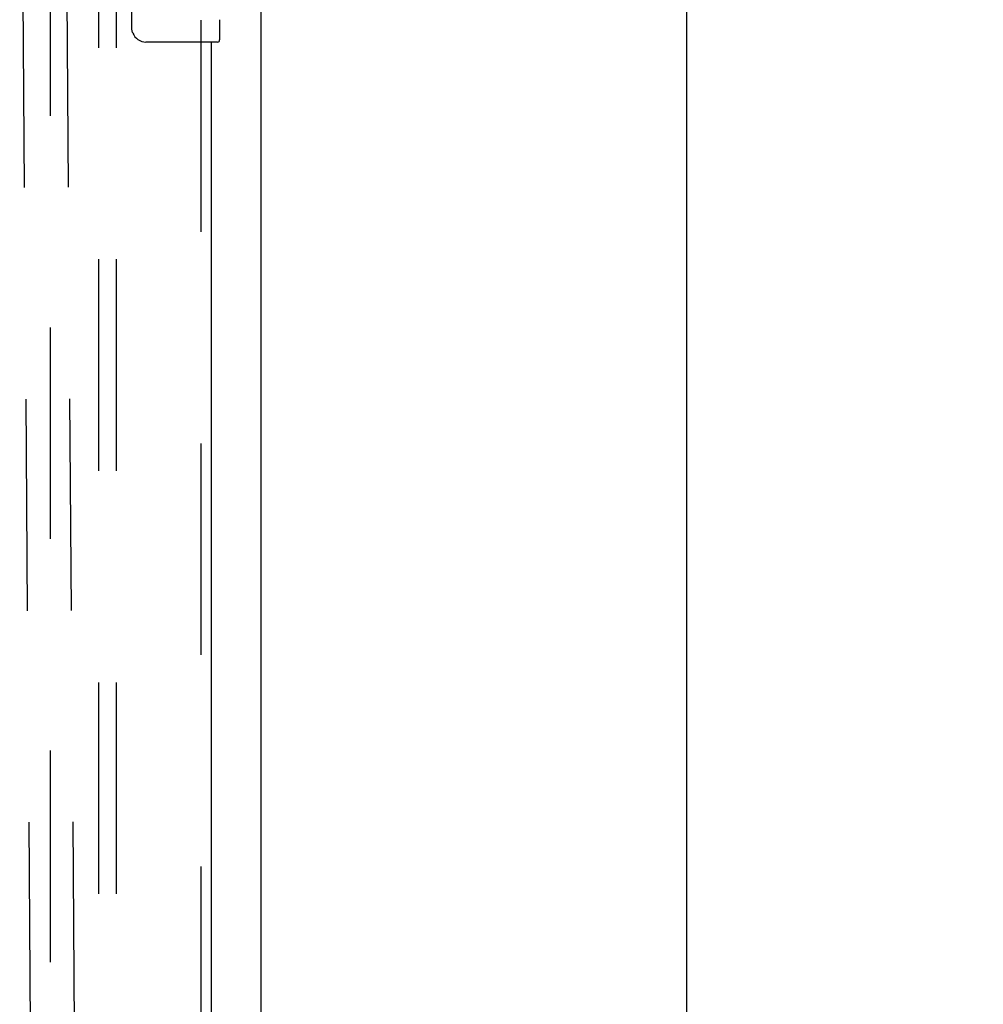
# Model space of a CAD drawing. Header units: inches. Extents: x 0 to 274, y 0 to 177.
# Tile 103 of 138: x 129.39 to 136.25, y 113.09 to 120.11. Entities that reach past the tile are written whole.
import ezdxf

# ---------------------------------------------------------------- set-up
doc = ezdxf.new("R2010")
doc.units = ezdxf.units.IN
doc.header["$LTSCALE"] = 15.069778
doc.header["$MEASUREMENT"] = 0
doc.linetypes.add('HIDDEN', pattern=[0.2, 0.1, -0.1])
doc.layers.get('0').update_dxf_attribs({"linetype": 'CONTINUOUS'})
for name, color, linetype in [('DEFAULT_2', 8, 'HIDDEN'), ('DIMENSIONS', 7, 'CONTINUOUS'), ('EXD_ENCLOSURE_DOOR_ASSEMBLY', 7, 'CONTINUOUS'), ('SUBPANEL', 7, 'CONTINUOUS')]:
    doc.layers.add(name, color=color, linetype=linetype)
doc.styles.get("Standard").update_dxf_attribs({"font": 'arial.ttf'})
doc.dimstyles.new('DIMSTYLE_1', dxfattribs={"dimtxt": 1.208806, "dimasz": 1.611741, "dimexe": 0.09, "dimexo": 0.07, "dimgap": 0.0375, "dimtad": 0, "dimtih": 1, "dimtoh": 1, "dimzin": 4, "dimdsep": 46, "dimtxsty": 'Standard', "dimblk": '_FILLED', "dimblk1": '_FILLED', "dimblk2": '_FILLED', "dimcen": 0.09, "dimadec": 3, "dimazin": 1, "dimtfac": 1, "dimtdec": 3, "dimtofl": 0, "dimtmove": 0, "dimatfit": 3, "dimldrblk": '_FILLED', "dimfxl": 0, "dimtolj": 1, "dimtzin": 4, "dimarcsym": 0})

# ---------------------------------------------------------------- blocks, each defined once
blk = doc.blocks.new('_FILLED')
at = {"color": 0, "linetype": 'ByBlock'}
blk.add_solid([(0, 0), (-1, 0.2), (-1, -0.2)], dxfattribs=at)
blk = doc.blocks.new('*D15')
at = {"layer": 'DIMENSIONS', "color": 2, "linetype": 'Continuous'}
for p, q in [((132.0879, 125.1963), (135.5854, 125.1963)), ((134.1348, 125.1963), (134.1348, 109.1551)), ((134.1348, 90.6963), (134.1348, 106.7375)), ((132.0879, 90.6963), (135.5854, 90.6963))]:
    blk.add_line(p, q, dxfattribs=at)
at = {"layer": 'DIMENSIONS', "color": 2, "linetype": 'Continuous', "xscale": 1.6117409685, "yscale": 1.6117409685, "zscale": 1.6117409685}
for p, rotation in [((134.1348, 125.1963), 90), ((134.1348, 90.6963), 270)]:
    blk.add_blockref('_FILLED', p, dxfattribs=dict(at, rotation=rotation))
at = {"layer": 'DIMENSIONS', "color": 2, "linetype": 'Continuous', "insert": (134.1348, 108.5507), "char_height": 1.20881, "width": 4.224079, "attachment_point": 2, "line_spacing_factor": 0.9}
blk.add_mtext('34.50', dxfattribs=at)

msp = doc.modelspace()

# ---------------------------------------------------------------- linework, layer by layer
at = {"color": 3, "linetype": 'Continuous'}
msp.add_line((131.1047, 125.1333), (131.1047, 90.7593), dxfattribs=at)
at = {"layer": 'DEFAULT_2', "color": 8, "linetype": 'HIDDEN'}
for p, q in [((129.6047, 123.9443), (129.6047, 91.9483)), ((129.699, 123.4347), (129.7853, 111.4569)), ((129.387, 123.4324), (129.4733, 111.4547))]:
    msp.add_line(p, q, dxfattribs=at)
at = {"layer": 'EXD_ENCLOSURE_DOOR_ASSEMBLY', "color": 7, "linetype": 'Continuous'}
for p, q in [((130.1855, 120.0488), (130.1855, 120.8488)), ((130.8104, 120.1077), (130.8104, 119.9638)), ((130.7954, 119.9488), (130.2854, 119.9488))]:
    msp.add_line(p, q, dxfattribs=at)
at = {"layer": 'EXD_ENCLOSURE_DOOR_ASSEMBLY', "color": 8, "linetype": 'HIDDEN'}
msp.add_line((130.6754, 120.1038), (130.6754, 95.7938), dxfattribs=at)
at = {"layer": 'EXD_ENCLOSURE_DOOR_ASSEMBLY', "color": 3, "linetype": 'Continuous'}
msp.add_line((130.7504, 119.9488), (130.7504, 95.9488), dxfattribs=at)
at = {"layer": 'EXD_ENCLOSURE_DOOR_ASSEMBLY', "color": 7, "linetype": 'Continuous'}
msp.add_lwpolyline([(130.1922, 120.0126), (130.1901, 120.0183), (130.1885, 120.0241), (130.1872, 120.0301), (130.1862, 120.0362), (130.1857, 120.0425), (130.1855, 120.0488)], dxfattribs=at)
for centre, radius, start, end in [((130.2854, 120.0488), 0.1, 201.19986, 270), ((130.7954, 119.9638), 0.015, 270, 360)]:
    msp.add_arc(centre, radius, start, end, dxfattribs=at)
at = {"layer": 'SUBPANEL', "color": 8, "linetype": 'HIDDEN'}
for p, q in [((129.9485, 121.4153), (129.9485, 94.4773)), ((130.0735, 121.4153), (130.0735, 94.4773))]:
    msp.add_line(p, q, dxfattribs=at)

# ---------------------------------------------------------------- dimensions: what is measured, and where the dimension line sits
at = {"layer": 'DIMENSIONS', "color": 2, "linetype": 'Continuous'}
dim = msp.add_linear_dim(base=(134.1348, 90.6963), p1=(132.0179, 125.1963), p2=(132.0179, 90.6963), angle=270, dimstyle='DIMSTYLE_1', dxfattribs=at)
dim.commit()
dim.dimension.update_dxf_attribs({"geometry": '*D15', "text_midpoint": (134.1323, 107.9395), "dimtype": 160})

doc.saveas('drawing.dxf')
